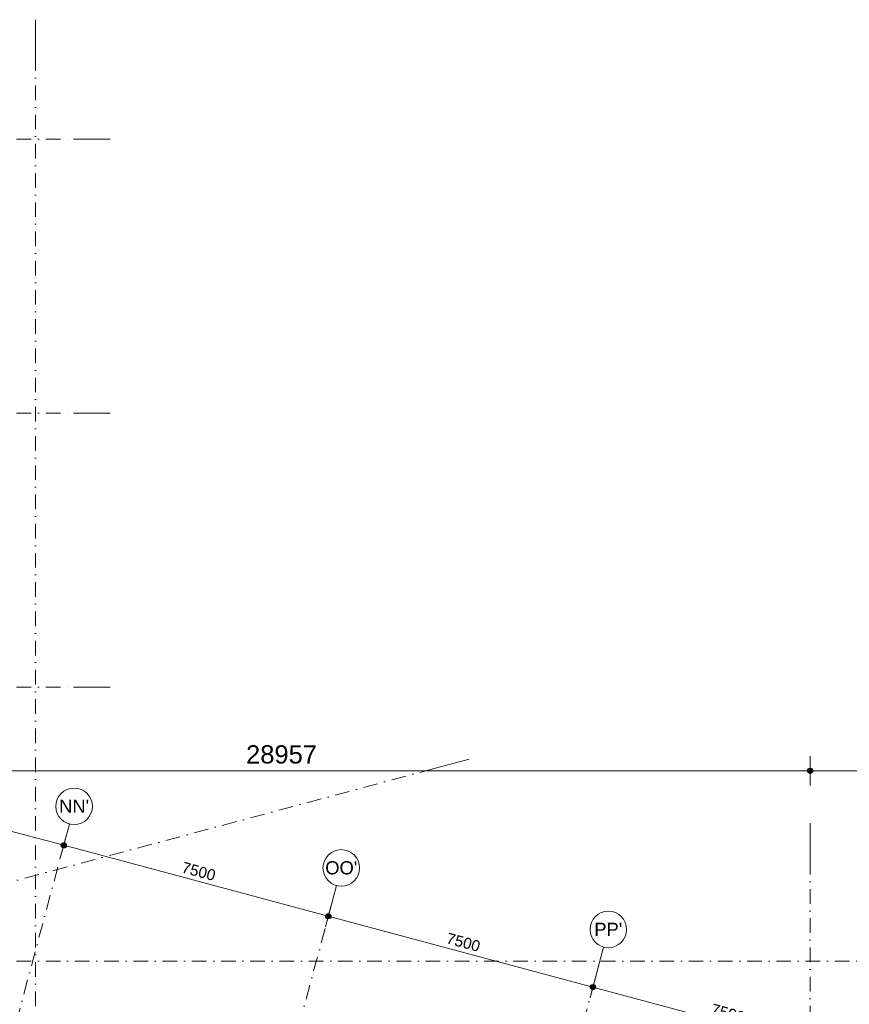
# Model space of a CAD drawing. Header units: millimetres. Extents: x -2530 to 151695, y -8763 to 71774.
# Tile 107 of 217: x 76862 to 99575, y 44819 to 71774. Entities that reach past the tile are written whole.
import ezdxf

# ---------------------------------------------------------------- set-up
doc = ezdxf.new("R2010")
doc.units = ezdxf.units.MM
doc.linetypes.add('RR_Level', pattern=[800, 400, -200, 0, -200])
for name, color, linetype, lineweight in [('A-____-____-DIMS', 211, 'Continuous', 9), ('A-____-____-DIMS-200', 211, 'Continuous', 9), ('S-GRID-____-IDEN', 1, 'Continuous', 13), ('S-GRID-____-OTLN', 1, 'Continuous', 9)]:
    doc.layers.add(name, color=color, linetype=linetype, lineweight=lineweight)
doc.styles.add('Arial', font='arial.ttf', dxfattribs={"height": 360})
doc.styles.add('Arial_2', font='arial.ttf', dxfattribs={"height": 300})
doc.styles.add('Arial_3', font='arial.ttf', dxfattribs={"height": 500})
doc.dimstyles.new('1_5mm_interne_maten_en_details', dxfattribs={"dimscale": 304.8, "dimtxt": 1.004192, "dimasz": 1.83727, "dimexe": 0.984252, "dimexo": 0.0625, "dimgap": 0.098425, "dimtad": 1, "dimdec": 0, "dimlfac": 304.8, "dimzin": 0, "dimdsep": 46, "dimtxsty": 'Arial_2', "dimblk1": 'DOTSMALL', "dimblk2": 'DOTSMALL', "dimsah": 1, "dimcen": 0.09, "dimdle": 1.181102, "dimazin": 0, "dimtfac": 1, "dimtdec": 4, "dimtix": 1, "dimtmove": 0, "dimatfit": 3, "dimfxl": 0.003229, "dimfxlon": 1, "dimtvp": 1, "dimtfill": 1, "dimtolj": 1, "dimtzin": 0, "dimlwd": 13, "dimlwe": 13, "dimarcsym": 2})
doc.dimstyles.new('2_5mm_totaalmaatvoering', dxfattribs={"dimscale": 304.8, "dimtxt": 1.673654, "dimasz": 1.83727, "dimexe": 1.312336, "dimexo": 0.0625, "dimgap": 0.164042, "dimtad": 1, "dimdec": 0, "dimlfac": 304.8, "dimzin": 0, "dimdsep": 46, "dimtxsty": 'Arial_3', "dimblk1": 'DOTSMALL', "dimblk2": 'DOTSMALL', "dimsah": 1, "dimcen": 0.09, "dimdle": 1.64042, "dimazin": 0, "dimtfac": 1, "dimtdec": 4, "dimtix": 1, "dimtmove": 0, "dimatfit": 3, "dimfxl": 0.004306, "dimfxlon": 1, "dimtvp": 1, "dimtfill": 1, "dimtolj": 1, "dimtzin": 0, "dimlwd": 13, "dimlwe": 13, "dimarcsym": 2})

# ---------------------------------------------------------------- blocks, each defined once
blk = doc.blocks.new('Grid - r_2_5mm-300571-plot_V1 Copy 1')
at = {"layer": 'S-GRID-____-IDEN'}
blk.add_circle((0, 0), 2.5, dxfattribs=at)
blk = doc.blocks.new('DIMBLOCK34-plot_V1 Copy 1')
at = {"layer": 'A-____-____-DIMS-200', "lineweight": 25}
h = blk.add_hatch(color=256, dxfattribs=at)
edge = h.paths.add_edge_path()
edge.add_arc((70823, 51112), 70, 0, 360)
h = blk.add_hatch(color=256, dxfattribs=at)
edge = h.paths.add_edge_path()
edge.add_arc((78067, 49171), 70, 0, 360)
at = {"layer": 'A-____-____-DIMS-200', "lineweight": 13}
for p, q in [((70901, 51402), (70745, 50823)), ((70823, 51112), (70901, 51402)), ((70475, 51206), (78067, 49171)), ((78145, 49461), (77990, 48882)), ((78067, 49171), (78145, 49461))]:
    blk.add_line(p, q, dxfattribs=at)
at = {"layer": 'A-____-____-DIMS-200', "lineweight": 25}
for centre in [(70823, 51112), (78067, 49171)]:
    blk.add_circle(centre, 70, dxfattribs=at)
at = {"layer": 'A-____-____-DIMS-200', "color": 0, "lineweight": 13, "insert": (74108, 50667), "char_height": 300, "width": 1107.53, "attachment_point": 1, "rotation": 345, "line_spacing_factor": 0.941778, "style": 'Arial_2', "bg_fill": 3, "box_fill_scale": 1.25, "bg_fill_color": 256, "bg_fill_true_color": 13158600, "bg_fill_transparency": 0}
blk.add_mtext('7500', dxfattribs=at)
blk = doc.blocks.new('_DotSmall')
at = {"color": 0, "linetype": 'ByBlock', "const_width": 0.5}
blk.add_lwpolyline([(-0.0625, 0, 1), (0.0625, 0, 1)], format="xyb", close=True, dxfattribs=at)
blk = doc.blocks.new('DIMBLOCK35-plot_V1 Copy 1')
at = {"layer": 'A-____-____-DIMS-200', "lineweight": 25}
h = blk.add_hatch(color=256, dxfattribs=at)
edge = h.paths.add_edge_path()
edge.add_arc((78067, 49171), 70, 0, 360)
h = blk.add_hatch(color=256, dxfattribs=at)
edge = h.paths.add_edge_path()
edge.add_arc((85312, 47230), 70, 0, 360)
at = {"layer": 'A-____-____-DIMS-200', "lineweight": 13}
for p, q in [((78145, 49461), (77990, 48882)), ((78067, 49171), (78145, 49461)), ((78067, 49171), (85312, 47230)), ((85390, 47520), (85234, 46940)), ((85312, 47230), (85390, 47520))]:
    blk.add_line(p, q, dxfattribs=at)
at = {"layer": 'A-____-____-DIMS-200', "lineweight": 25}
for centre in [(78067, 49171), (85312, 47230)]:
    blk.add_circle(centre, 70, dxfattribs=at)
at = {"layer": 'A-____-____-DIMS-200', "color": 0, "lineweight": 13, "insert": (81352, 48725), "char_height": 300, "width": 1107.53, "attachment_point": 1, "rotation": 345, "line_spacing_factor": 0.941778, "style": 'Arial_2', "bg_fill": 3, "box_fill_scale": 1.25, "bg_fill_color": 256, "bg_fill_true_color": 13158600, "bg_fill_transparency": 0}
blk.add_mtext('7500', dxfattribs=at)
blk = doc.blocks.new('DIMBLOCK36-plot_V1 Copy 1')
at = {"layer": 'A-____-____-DIMS-200', "lineweight": 25}
h = blk.add_hatch(color=256, dxfattribs=at)
edge = h.paths.add_edge_path()
edge.add_arc((85312, 47230), 70, 0, 360)
h = blk.add_hatch(color=256, dxfattribs=at)
edge = h.paths.add_edge_path()
edge.add_arc((92556, 45289), 70, 0, 360)
at = {"layer": 'A-____-____-DIMS-200', "lineweight": 13}
for p, q in [((85390, 47520), (85234, 46940)), ((85312, 47230), (85390, 47520)), ((85312, 47230), (92556, 45289)), ((92634, 45579), (92479, 44999)), ((92556, 45289), (92634, 45579))]:
    blk.add_line(p, q, dxfattribs=at)
at = {"layer": 'A-____-____-DIMS-200', "lineweight": 25}
for centre in [(85312, 47230), (92556, 45289)]:
    blk.add_circle(centre, 70, dxfattribs=at)
at = {"layer": 'A-____-____-DIMS-200', "color": 0, "lineweight": 13, "insert": (88597, 46784), "char_height": 300, "width": 1107.53, "attachment_point": 1, "rotation": 345, "line_spacing_factor": 0.941778, "style": 'Arial_2', "bg_fill": 3, "box_fill_scale": 1.25, "bg_fill_color": 256, "bg_fill_true_color": 13158600, "bg_fill_transparency": 0}
blk.add_mtext('7500', dxfattribs=at)
blk = doc.blocks.new('DIMBLOCK37-plot_V1 Copy 1')
at = {"layer": 'A-____-____-DIMS-200', "lineweight": 25}
h = blk.add_hatch(color=256, dxfattribs=at)
edge = h.paths.add_edge_path()
edge.add_arc((92556, 45289), 70, 0, 360)
h = blk.add_hatch(color=256, dxfattribs=at)
edge = h.paths.add_edge_path()
edge.add_arc((99801, 43348), 70, 0, 360)
at = {"layer": 'A-____-____-DIMS-200', "lineweight": 13}
for p, q in [((92634, 45579), (92479, 44999)), ((92556, 45289), (92634, 45579)), ((92556, 45289), (99801, 43348)), ((99878, 43638), (99723, 43058)), ((99801, 43348), (99878, 43638))]:
    blk.add_line(p, q, dxfattribs=at)
at = {"layer": 'A-____-____-DIMS-200', "lineweight": 25}
for centre in [(92556, 45289), (99801, 43348)]:
    blk.add_circle(centre, 70, dxfattribs=at)
at = {"layer": 'A-____-____-DIMS-200', "color": 0, "lineweight": 13, "insert": (95841, 44843), "char_height": 300, "width": 1107.53, "attachment_point": 1, "rotation": 345, "line_spacing_factor": 0.941778, "style": 'Arial_2', "bg_fill": 3, "box_fill_scale": 1.25, "bg_fill_color": 256, "bg_fill_true_color": 13158600, "bg_fill_transparency": 0}
blk.add_mtext('7500', dxfattribs=at)
blk = doc.blocks.new('DIMBLOCK49-plot_V1 Copy 1')
at = {"layer": 'A-____-____-DIMS-200', "lineweight": 25}
h = blk.add_hatch(color=256, dxfattribs=at)
edge = h.paths.add_edge_path()
edge.add_arc((69543, 51212), 70, 0, 360)
h = blk.add_hatch(color=256, dxfattribs=at)
edge = h.paths.add_edge_path()
edge.add_arc((98500, 51212), 70, 0, 360)
at = {"layer": 'A-____-____-DIMS-200', "lineweight": 13}
for p, q in [((69543, 50812), (69543, 51612)), ((98500, 50812), (98500, 51612)), ((69543, 51212), (98500, 51212)), ((69543, 51212), (69543, 50812)), ((98500, 51212), (98500, 50812))]:
    blk.add_line(p, q, dxfattribs=at)
at = {"layer": 'A-____-____-DIMS-200', "lineweight": 25}
for centre in [(69543, 51212), (98500, 51212)]:
    blk.add_circle(centre, 70, dxfattribs=at)
at = {"layer": 'A-____-____-DIMS-200', "color": 0, "lineweight": 13, "insert": (83060, 51911), "char_height": 500, "width": 2307.36, "attachment_point": 1, "line_spacing_factor": 0.941778, "style": 'Arial_3', "bg_fill": 3, "box_fill_scale": 1.25, "bg_fill_color": 256, "bg_fill_true_color": 13158600, "bg_fill_transparency": 0}
blk.add_mtext('28957', dxfattribs=at)
blk = doc.blocks.new('DIMBLOCK50-plot_V1 Copy 1')
at = {"layer": 'A-____-____-DIMS-200', "lineweight": 25}
h = blk.add_hatch(color=256, dxfattribs=at)
edge = h.paths.add_edge_path()
edge.add_arc((98500, 51212), 70, 0, 360)
h = blk.add_hatch(color=256, dxfattribs=at)
edge = h.paths.add_edge_path()
edge.add_arc((143887, 51212), 70, 0, 360)
at = {"layer": 'A-____-____-DIMS-200', "lineweight": 13}
for p, q in [((98500, 50812), (98500, 51612)), ((143887, 50812), (143887, 51612)), ((98500, 51212), (144387, 51212)), ((98500, 51212), (98500, 50812)), ((143887, 51212), (143887, 50812))]:
    blk.add_line(p, q, dxfattribs=at)
at = {"layer": 'A-____-____-DIMS-200', "lineweight": 25}
for centre in [(98500, 51212), (143887, 51212)]:
    blk.add_circle(centre, 70, dxfattribs=at)
at = {"layer": 'A-____-____-DIMS-200', "color": 0, "lineweight": 13, "insert": (120232, 51911), "char_height": 500, "width": 2307.36, "attachment_point": 1, "line_spacing_factor": 0.941778, "style": 'Arial_3', "bg_fill": 3, "box_fill_scale": 1.25, "bg_fill_color": 256, "bg_fill_true_color": 13158600, "bg_fill_transparency": 0}
blk.add_mtext('45388', dxfattribs=at)

msp = doc.modelspace()

# ---------------------------------------------------------------- linework, layer by layer
at = {"layer": 'S-GRID-____-OTLN'}
for p, q in [((77291.485, 71774.2271), (77291.485, 70774.2271)), ((78338.1766, 68500), (79338.1766, 68500)), ((78338.1766, 61000), (79338.1766, 61000)), ((78338.1766, 53500), (79338.1766, 53500)), ((89171.3322, 51528.9058), (88205.4064, 51270.0868)), ((77964.8369, 48788.5481), (78223.656, 49754.4739)), ((98500, 49773.1142), (98500, 48773.1142)), ((85277.994, 47103.7978), (85536.813, 48069.7236)), ((92591.151, 45419.0474), (92849.97, 46384.9732))]:
    msp.add_line(p, q, dxfattribs=at)
at = {"layer": 'S-GRID-____-OTLN', "linetype": 'RR_Level'}
for p, q in [((-34.3191, 68500), (78338.1766, 68500)), ((-34.3191, 61000), (78338.1766, 61000)), ((-34.3191, 53500), (78338.1766, 53500)), ((88205.4064, 51270.0868), (-68.3933, 27617.1934)), ((67864.6299, 11094.0622), (77964.8369, 48788.5481)), ((75177.7869, 9409.3119), (85277.994, 47103.7978)), ((-34.3191, 46000), (143998.0499, 46000)), ((82353.5419, 7211.7699), (92591.151, 45419.0474))]:
    msp.add_line(p, q, dxfattribs=at)

# ---------------------------------------------------------------- block references
at = {"layer": 'S-GRID-____-IDEN'}
for p, xscale, yscale, zscale, rotation in [((78353.0655, 50237.4368), 199.9999999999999, 199.9999999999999, 199.9999999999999, 345.0000000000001), ((85666.2225, 48552.6865), 199.9999999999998, 199.9999999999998, 199.9999999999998, 345.000000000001), ((92979.3796, 46867.9362), 199.9999999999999, 199.9999999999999, 199.9999999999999, 344.9999999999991)]:
    msp.add_blockref('Grid - r_2_5mm-300571-plot_V1 Copy 1', p, dxfattribs=dict(at, xscale=xscale, yscale=yscale, zscale=zscale, rotation=rotation))

# ---------------------------------------------------------------- texts
at = {"layer": 'S-GRID-____-IDEN', "lineweight": 9, "char_height": 360, "attachment_point": 1, "style": 'Arial'}
for s, insert, width in [("NN'", (77941.4944, 50420.7251), 978.05875), ("OO'", (85227.6515, 48735.9748), 1042.19375), ("PP'", (92593.8085, 47051.2244), 913.92375)]:
    msp.add_mtext(s, dxfattribs=dict(at, insert=insert, width=width))

# ---------------------------------------------------------------- next in the draw order: dimensions: what is measured, and where the dimension line sits
at = {"layer": 'A-____-____-DIMS', "lineweight": 13}
dim = msp.add_linear_dim(base=(78067.3994, 49171.3163), p1=(70900.5891, 51402.2402), p2=(78145.0451, 49461.094), angle=345, dimstyle='1_5mm_interne_maten_en_details', override={"dimpost": '<>', "dimfxl": 7500.012722}, dxfattribs=at)
dim.commit()
dim.dimension.update_dxf_attribs({"geometry": 'DIMBLOCK34-plot_V1 Copy 1', "text_midpoint": (74492.5798, 50318.8198)})

# ---------------------------------------------------------------- next in the draw order: linework, layer by layer
at = {"layer": 'S-GRID-____-OTLN', "linetype": 'RR_Level'}
msp.add_line((77291.485, 70774.2271), (77291.485, -6763.3674), dxfattribs=at)

# ---------------------------------------------------------------- next in the draw order: dimensions: what is measured, and where the dimension line sits
at = {"layer": 'A-____-____-DIMS', "lineweight": 13}
dim = msp.add_linear_dim(base=(85311.8554, 47230.1701), p1=(78145.0451, 49461.094), p2=(85389.5011, 47519.9479), angle=345, dimstyle='1_5mm_interne_maten_en_details', override={"dimpost": '<>', "dimfxl": 7500.012722}, dxfattribs=at)
dim.commit()
dim.dimension.update_dxf_attribs({"geometry": 'DIMBLOCK35-plot_V1 Copy 1', "text_midpoint": (81737.0357, 48377.6737)})

# ---------------------------------------------------------------- next in the draw order: dimensions: what is measured, and where the dimension line sits
dim = msp.add_linear_dim(base=(98500, 51211.9095), p1=(69543.254, 50811.9095), p2=(98500, 50811.9095), dimstyle='2_5mm_totaalmaatvoering', override={"dimpost": '<>', "dimfxl": 28956.746004}, dxfattribs=at)
dim.commit()
dim.dimension.update_dxf_attribs({"geometry": 'DIMBLOCK49-plot_V1 Copy 1', "text_midpoint": (84021.627, 51517.196)})
dim = msp.add_linear_dim(base=(92556.3113, 45289.024), p1=(85389.5011, 47519.9479), p2=(92633.9571, 45578.8018), angle=345, dimstyle='1_5mm_interne_maten_en_details', override={"dimpost": '<>', "dimfxl": 7500.012722}, dxfattribs=at)
dim.commit()
dim.dimension.update_dxf_attribs({"geometry": 'DIMBLOCK36-plot_V1 Copy 1', "text_midpoint": (88981.4917, 46436.5276)})

# ---------------------------------------------------------------- next in the draw order: dimensions: what is measured, and where the dimension line sits
dim = msp.add_linear_dim(base=(143887.5, 51211.9095), p1=(98500, 50811.9095), p2=(143887.5, 50811.9095), dimstyle='2_5mm_totaalmaatvoering', override={"dimpost": '<>', "dimfxl": 45387.5}, dxfattribs=at)
dim.commit()
dim.dimension.update_dxf_attribs({"geometry": 'DIMBLOCK50-plot_V1 Copy 1', "text_midpoint": (121193.75, 51517.3666)})
dim = msp.add_linear_dim(base=(99800.7673, 43347.8779), p1=(92633.9571, 45578.8018), p2=(99878.413, 43637.6556), angle=345, dimstyle='1_5mm_interne_maten_en_details', override={"dimpost": '<>', "dimfxl": 7500.012722}, dxfattribs=at)
dim.commit()
dim.dimension.update_dxf_attribs({"geometry": 'DIMBLOCK37-plot_V1 Copy 1', "text_midpoint": (96225.9477, 44495.3814)})

# ---------------------------------------------------------------- next in the draw order: linework, layer by layer
at = {"layer": 'S-GRID-____-OTLN', "linetype": 'RR_Level'}
msp.add_line((98500, 48773.1142), (98500, -857.0614), dxfattribs=at)

doc.saveas('drawing.dxf')
